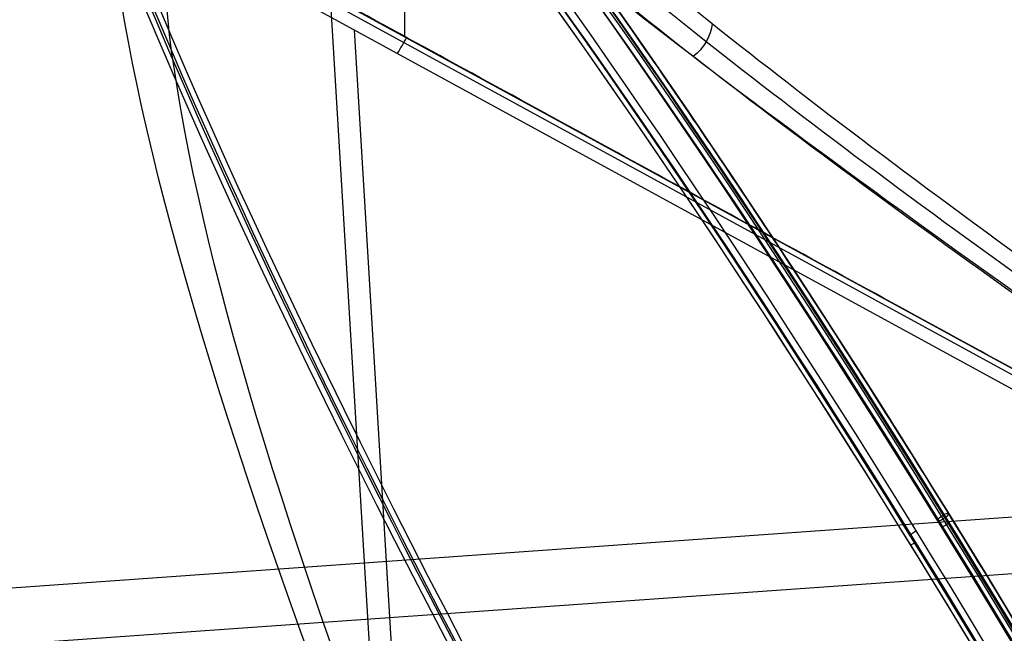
# Model space of a CAD drawing. Header units: millimetres. Extents: x -273 to 273, y -262 to 262.
# Tile 20 of 256: x -157 to -114, y -52 to -25. Entities that reach past the tile are written whole.
import ezdxf

# ---------------------------------------------------------------- set-up
doc = ezdxf.new("R2010")
doc.units = ezdxf.units.MM
doc.header["$MEASUREMENT"] = 0
doc.layers.add('Default', color=7, linetype='Continuous', true_color=0x000000)

# ---------------------------------------------------------------- blocks, each defined once
blk = doc.blocks.new('Block 01')
at = {"layer": 'Default', "color": 9, "true_color": 0xbfbfbf, "extrusion": (0.85774, -0.495217, 0.137993)}
for centre, radius, start, end in [((0, 799.967, -26.913), 80.7, 197.4349, 342.5651), ((0, 799.967, -26.613), 81, 198.23436, 341.76564), ((0, 799.967, -26.913), 79.3, 196.48192, 343.51808), ((0, 799.967, -26.913), 79.3, 208.5073, 343.51808), ((0, 799.967, -26.613), 79, 196.52788, 343.47212), ((0, 799.967, -25.513), 80.7, 77.65032, 340.29454), ((0, 799.967, -25.213), 79, 196.52788, 343.47212), ((0, 799.967, -24.913), 79.3, 196.48192, 343.51808), ((0, 799.967, -25.213), 80.4, 77.65032, 340.27692), ((0, 799.967, -25.213), 81, 200.44648, 339.55352), ((0, 799.967, -25.213), 81, 200.44648, 339.55352), ((0, 799.967, -24.913), 80.7, 200.13883, 339.86117), ((0, 799.967, -24.913), 80.7, 77.65032, 327.51504), ((0, 799.967, -25.213), 81, 77.65032, 200.44648)]:
    blk.add_arc(centre, radius, start, end, dxfattribs=at)
at = {"layer": 'Default', "color": 9, "true_color": 0xbfbfbf, "extrusion": (0.51399, 0.831229, -0.211831)}
for centre, start, end in [((125.489, 691.364, -171.095), 351.8828, 81.8828), ((125.292, 689.978, -171.095), 261.8828, 351.8828), ((124.103, 691.562, -171.095), 81.8828, 171.8828), ((123.906, 690.176, -171.095), 261.8828, 171.8828), ((123.906, 690.176, -171.095), 171.8828, 261.8828)]:
    blk.add_arc(centre, 0.3, start, end, dxfattribs=at)
at = {"layer": 'Default', "color": 9, "true_color": 0xbfbfbf}
blk.add_rational_spline([(-75.766, 131.231, 761.357), (-79.145, 110.775, 708.948), (-107.325, 61.964, 708.948), (-135.506, 13.154, 708.948), (-151.532, 0, 761.357)], [1, 0.819846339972, 1, 0.819846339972, 1], degree=2, knots=[0, 0, 0, 98.398111, 98.398111, 196.796222, 196.796222, 196.796222], dxfattribs=at)

msp = doc.modelspace()

# ---------------------------------------------------------------- linework, layer by layer
at = {"layer": 'Default', "color": 9, "true_color": 0xbfbfbf}
for p, q in [((-140.334, -25.968, -772.625), (-140.334, 25.968, -772.625)), ((-187.38, -0.264, -784.686), (-93.135, -51.756, -760.524)), ((-93.246, -51.967, -760.538), (-187.491, -0.475, -784.7)), ((-93.529, -52.448, -760.46), (-187.774, -0.956, -784.622)), ((-140.506, -76.021, -748.976), (-143.628, -24.155, -768.307)), ((-139.343, -79.242, -753.061), (-142.569, -25.655, -773.033)), ((-102.66, -46.538, -757.804), (-184.687, -52.344, -760.133)), ((-100.091, -48.863, -762.142), (-184.996, -54.873, -764.553))]:
    msp.add_line(p, q, dxfattribs=at)
at = {"layer": 'Default', "color": 9, "true_color": 0xbfbfbf, "extrusion": (0.854946, 0.5, -0.138084)}
for centre, radius, start, end in [((-134.437, -607.282, -51.494), 202.521, 313.34087, 358.71001), ((-134.437, -607.282, -51.576), 197.521, 313.3854, 358.63565)]:
    msp.add_arc(centre, radius, start, end, dxfattribs=at)
at = {"layer": 'Default', "color": 9, "true_color": 0xbfbfbf, "extrusion": (0.856159, -0.467773, 0.219501)}
msp.add_arc((-90.312, -727.497, -277.506), 2, 253.7869, 276.8387, dxfattribs=at)
at = {"layer": 'Default', "color": 9, "true_color": 0xbfbfbf}
for points, degree in [([(-96.163, -50.088, -756.138), (-142, -25.044, -767.89), (-187.838, 0, -779.642)], 2), ([(-126.683, -25.373, -687.28), (-126.716, -25.653, -687.201), (-126.902, -26.212, -687.094), (-127.293, -26.665, -687.108), (-127.522, -26.844, -687.144)], 3), ([(-181.808, -100.176, -742.306), (-138.985, -75.132, -749.222), (-96.163, -50.088, -756.138)], 2)]:
    msp.add_open_spline(points, degree=degree, dxfattribs=at)
for points, knots in [([(-146.608, -6.928, -599.627), (-147.405, -7.759, -613.586), (-146.746, -9.41, -627.436), (-142.726, -14.191, -654.474), (-139.357, -17.327, -667.687), (-130.182, -24.88, -692.938), (-124.417, -29.268, -704.897), (-110.919, -39.014, -727.196), (-103.186, -44.373, -737.536), (-94.679, -50.088, -746.95)], [709.935271, 709.935271, 709.935271, 709.935271, 752.393419, 752.393419, 794.836461, 794.836461, 837.156721, 837.156721, 879.495751, 879.495751, 879.495751, 879.495751]), ([(-141.631, -8.667, -600.168), (-142.458, -9.569, -615.002), (-140.747, -13.331, -644.853), (-126.156, -26.404, -695.111), (-106, -40.969, -726.938), (-91.072, -51.102, -743.484)], [-1314.671432, -1314.671432, -1314.671432, -1314.671432, -1267.486613, -1220.301783, -1149.524555, -1149.524555, -1149.524555, -1149.524555]), ([(-91.319, -51.673, -743.361), (-106.266, -41.628, -726.794), (-126.431, -27.203, -694.945), (-141.008, -14.271, -644.72), (-142.718, -10.553, -614.915), (-141.893, -9.66, -600.109)], [0, 0, 0, 0, 70.21382, 117.023033, 163.815892, 163.815892, 163.815892, 163.815892]), ([(-91.69, -52.186, -743.384), (-106.705, -42.205, -726.824), (-126.986, -27.86, -694.977), (-141.689, -14.983, -644.7), (-143.432, -11.278, -614.844), (-142.612, -10.389, -600.009)], [-189.353565, -189.353565, -189.353565, -189.353565, -118.576337, -71.391507, -24.206688, -24.206688, -24.206688, -24.206688])]:
    msp.add_open_spline(points, degree=3, knots=knots, dxfattribs=at)

# ---------------------------------------------------------------- block references
at = {"layer": 'Default', "color": 9, "true_color": 0xbfbfbf, "extrusion": (0, 0, -1), "rotation": 180}
msp.add_blockref('Block 01', (0, 0, -200), dxfattribs=at)

doc.saveas('drawing.dxf')
